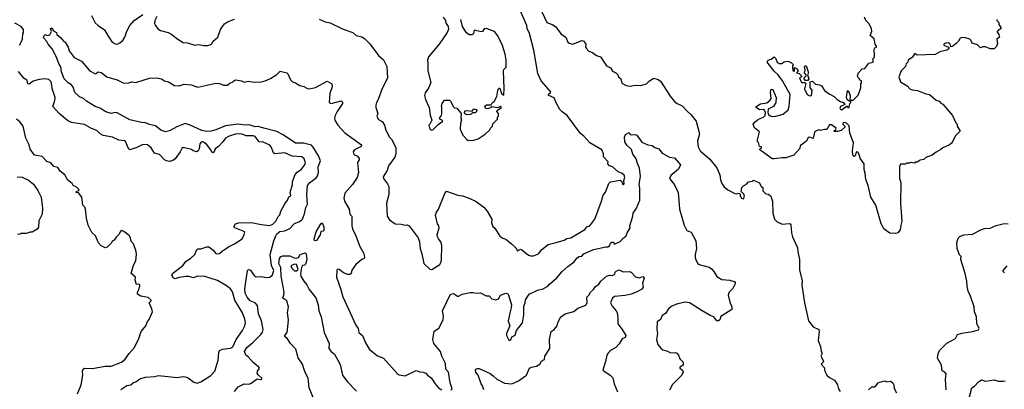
# Model space of a CAD drawing. Extents: x 2323203 to 2567568, y 883585 to 1022917.
# Tile 42 of 256: x 2389659 to 2399637, y 1003351 to 1007093. Entities that reach past the tile are written whole.
import ezdxf

# ---------------------------------------------------------------- set-up
doc = ezdxf.new("R2010")
doc.units = 0

msp = doc.modelspace()

# ---------------------------------------------------------------- linework, layer by layer
at = {"layer": '0CON10XD'}
for points in [[(2393733.8, 1004723.8), (2393754.3, 1004624.3), (2393815, 1004566.2), (2393836.7, 1004565), (2393916.1, 1004613.9), (2393927.5, 1004635), (2393933, 1004657), (2393935.8, 1004805.8), (2393928, 1004845), (2393901.2, 1004875), (2393892, 1004895), (2393890.8, 1004915), (2393910, 1004985), (2393905.7, 1005005.7), (2393891.2, 1005025), (2393873.8, 1005115), (2393881.2, 1005145), (2393903.6, 1005176.4), (2393966, 1005335), (2393985, 1005356), (2394100, 1005315), (2394145, 1005310), (2394215, 1005286.7), (2394285, 1005253.3), (2394362.5, 1005195), (2394396.7, 1005155), (2394442.5, 1005075), (2394440, 1005035), (2394455, 1005000), (2394473, 1004983), (2394525, 1004902.5), (2394555, 1004880), (2394585, 1004872.5), (2394643.8, 1004825), (2394686.2, 1004785), (2394704, 1004754), (2394735, 1004768.8), (2394745, 1004766.7), (2394815, 1004710), (2394835, 1004701.2), (2394865, 1004701.2), (2394915, 1004723.8), (2394951.2, 1004765), (2395015, 1004817.5), (2395094.2, 1004835.8), (2395175, 1004861.4), (2395205, 1004877.8), (2395245, 1004885.6), (2395385, 1004967.5), (2395405, 1004996), (2395435, 1005006.9), (2395485.6, 1005075), (2395554, 1005255), (2395570, 1005315), (2395595, 1005347.5), (2395627.5, 1005435), (2395645, 1005452.5), (2395745, 1005470), (2395760, 1005455), (2395770, 1005425), (2395775, 1005420), (2395785, 1005430), (2395782.5, 1005465), (2395790, 1005495), (2395785, 1005517.5), (2395765, 1005537.5), (2395725, 1005552.5), (2395665, 1005603.8), (2395635, 1005614), (2395620, 1005635), (2395622.5, 1005655), (2395576.2, 1005705), (2395576.2, 1005735), (2395557.5, 1005775), (2395437.1, 1005847.1), (2395375, 1005913.1), (2395340.6, 1005940.6), (2395206.5, 1006125), (2395155, 1006161.5), (2395132.5, 1006185), (2395095, 1006252.5), (2395075, 1006303.3), (2395022.2, 1006325), (2395015.6, 1006335), (2395039.4, 1006355), (2395039.4, 1006365), (2394942.5, 1006475), (2394908.7, 1006548.7), (2394870.4, 1006785), (2394826, 1006955), (2394800.8, 1007005), (2394797.9, 1007035), (2394724.2, 1007205)], [(2394901.1, 1007275), (2394999.4, 1007065), (2395055.4, 1007045.4), (2395092.2, 1007022.2), (2395145, 1006946.7), (2395193.3, 1006915), (2395213.8, 1006865), (2395226.7, 1006855), (2395265, 1006846.9), (2395355, 1006881.4), (2395370.9, 1006880.9), (2395397.5, 1006845), (2395393.8, 1006815), (2395398.8, 1006805), (2395426.3, 1006776.3), (2395465, 1006760), (2395505, 1006730), (2395545, 1006715.8), (2395605, 1006626.2), (2395645, 1006606.2), (2395665, 1006573.3), (2395700, 1006555), (2395720, 1006535), (2395727.5, 1006515), (2395751.2, 1006495), (2395761.7, 1006451.7), (2395805, 1006427.1), (2395845, 1006419.6), (2395895, 1006431.8), (2395945, 1006425.6), (2395965, 1006428.9), (2396011.2, 1006445), (2396040, 1006475), (2396085, 1006500), (2396128.5, 1006488.5), (2396151.4, 1006471.4), (2396250.3, 1006320.3), (2396294.5, 1006264.5), (2396321.2, 1006245), (2396372.1, 1006222.1), (2396425, 1006162.9), (2396460.8, 1006135), (2396514.4, 1006065), (2396547.3, 1005937.3), (2396526, 1005865), (2396536, 1005805), (2396554, 1005765), (2396652.1, 1005682.1), (2396722, 1005595), (2396752.4, 1005522.4), (2396760.9, 1005470.9), (2396774.4, 1005434.4), (2396795.8, 1005405.8), (2396835, 1005370), (2396905, 1005332.5), (2396925, 1005330), (2396948.3, 1005338.3), (2396960, 1005325), (2396960, 1005305), (2396970, 1005295), (2396970, 1005285), (2396995, 1005280), (2397002.5, 1005305), (2396997, 1005327), (2396970, 1005355), (2396977.5, 1005395), (2396995, 1005412.5), (2397025, 1005427.5), (2397045, 1005450), (2397085, 1005460), (2397095, 1005470), (2397155, 1005440), (2397173.3, 1005405), (2397190, 1005395), (2397191.2, 1005361.2), (2397221.7, 1005331.7), (2397247, 1005327), (2397270, 1005305), (2397286.7, 1005255), (2397292.5, 1005135), (2397307.5, 1005075), (2397335, 1005047.5), (2397385, 1005022.5), (2397455, 1005030), (2397466.4, 1005026.4), (2397473.3, 1005015), (2397478.8, 1004935), (2397488.8, 1004895), (2397540, 1004785), (2397542.9, 1004745), (2397561.1, 1004665), (2397561.1, 1004558.9), (2397587.6, 1004447.6), (2397586.2, 1004405), (2397612.7, 1004225), (2397652, 1004045), (2397700, 1003985), (2397756.7, 1003955), (2397760, 1003935), (2397751.2, 1003845), (2397773.3, 1003785), (2397780, 1003735), (2397786.2, 1003725), (2397786.2, 1003705), (2397776.2, 1003685), (2397803.3, 1003635), (2397802.5, 1003625), (2397782.5, 1003605), (2397811.7, 1003571.7), (2397818.8, 1003535), (2397836.7, 1003495), (2397865, 1003468.8), (2397915, 1003442.5), (2397945.8, 1003395), (2397956.2, 1003355), (2397975, 1003330)], [(2390385, 1007134.3), (2390423.3, 1007063.3), (2390455, 1007033.3), (2390519.1, 1006989.1), (2390554, 1006925), (2390595, 1006867.5), (2390625, 1006848.8), (2390650, 1006845), (2390675, 1006857.5), (2390705, 1006883.3), (2390724.3, 1006915.7), (2390743.3, 1006976.7), (2390775, 1007033.8), (2390820, 1007085), (2390906.2, 1007145)], [(2391048.8, 1007125), (2391029.2, 1007085), (2391024.2, 1007055), (2391033.4, 1007033.4), (2391060.2, 1007000.2), (2391085, 1006983.1), (2391164.2, 1006964.2), (2391191.4, 1006951.4), (2391260, 1006895), (2391315, 1006862), (2391358.6, 1006858.6), (2391434.2, 1006834.2), (2391475, 1006842.9), (2391525, 1006832.5), (2391565, 1006832), (2391602.5, 1006845), (2391620, 1006875), (2391668, 1006915), (2391694, 1006995), (2391713.8, 1007025), (2391735, 1007050), (2391765, 1007071.2), (2391835, 1007097.5)], [(2392695, 1007098.8), (2392755, 1007072.9), (2392805, 1007060), (2392936.8, 1006996.8), (2393035, 1006963.3), (2393067.5, 1006935), (2393125, 1006918.2), (2393152.7, 1006902.8), (2393208.2, 1006848.2), (2393295, 1006730), (2393345.9, 1006685.9), (2393379.1, 1006619.1), (2393387.5, 1006505), (2393329.2, 1006385), (2393291.1, 1006285), (2393273.5, 1006255), (2393267.5, 1006227.5), (2393268, 1006205), (2393287.5, 1006145), (2393278.6, 1006115), (2393281.1, 1006105), (2393295, 1006082.9), (2393330.9, 1006060.9), (2393356.7, 1006026.7), (2393369.2, 1005975), (2393405, 1005902.5), (2393426.2, 1005885), (2393469.7, 1005799.7), (2393470.5, 1005735), (2393459.1, 1005700.9), (2393397.7, 1005612.3), (2393383.3, 1005565), (2393343, 1005503), (2393343.9, 1005483.9), (2393385, 1005432.5), (2393398.8, 1005405), (2393400, 1005325), (2393374.3, 1005235), (2393382.5, 1005105), (2393405, 1005066), (2393465, 1005027.5), (2393525, 1005024.2), (2393565, 1005013.8), (2393585, 1005016.2), (2393605.7, 1005005.7), (2393696.2, 1004885), (2393710, 1004845), (2393716.2, 1004775), (2393733.8, 1004723.8)], [(2393949.5, 1007119.5), (2393970.7, 1007090.7), (2393980, 1007055), (2394000, 1007025), (2394003, 1006997), (2393990, 1006965), (2393910, 1006845), (2393802.7, 1006717.3), (2393790, 1006685), (2393796.2, 1006645), (2393793.8, 1006575), (2393823.6, 1006456.4), (2393800.7, 1006399.3), (2393766.4, 1006353.6), (2393761.2, 1006325), (2393770, 1006285), (2393808, 1006205), (2393817.3, 1006127.3), (2393833.8, 1006075), (2393815.5, 1006034.5), (2393803.8, 1006025), (2393814.2, 1005984.2), (2393836.1, 1005973.9), (2393845, 1005976.7), (2393898.3, 1006031.7), (2393946.2, 1006065), (2393943.3, 1006073.3), (2393921.8, 1006081.8), (2393912.5, 1006095), (2393932.5, 1006125), (2393937.5, 1006145), (2393937.5, 1006205), (2393932.5, 1006215), (2393940, 1006245), (2393965, 1006280), (2394015, 1006277.5), (2394025, 1006270), (2394055, 1006210), (2394065, 1006200), (2394088.3, 1006198.3), (2394132.5, 1006142.5), (2394130.4, 1006100.4), (2394136.7, 1006075), (2394127.5, 1006045), (2394123.3, 1005985), (2394150, 1005925), (2394185, 1005883.3), (2394205, 1005870), (2394256.4, 1005873.6), (2394305, 1005887.5), (2394376.4, 1005933.6), (2394425, 1005980), (2394430, 1005995), (2394450, 1006015), (2394455, 1006040), (2394500, 1006085), (2394500, 1006105), (2394510, 1006115), (2394510, 1006145), (2394493, 1006163), (2394497.5, 1006175), (2394540, 1006205), (2394525, 1006215.6), (2394521.2, 1006208.8), (2394499.4, 1006200.6), (2394445, 1006211.4), (2394422.3, 1006197.7), (2394395, 1006191.8), (2394378, 1006198), (2394372.7, 1006217.3), (2394388.5, 1006231.5), (2394437, 1006233), (2394448.1, 1006251.9), (2394467.5, 1006265), (2394492.5, 1006315), (2394503, 1006377), (2394515, 1006400), (2394525, 1006400), (2394542.5, 1006345), (2394565, 1006330), (2394567.1, 1006397.1), (2394560, 1006575), (2394565, 1006590), (2394587, 1006613), (2394588.8, 1006685), (2394580, 1006745), (2394551.7, 1006831.7), (2394505, 1006930), (2394470, 1006975), (2394385, 1007003.3), (2394365, 1007002.5), (2394347.5, 1006975), (2394335, 1006970), (2394263, 1006987), (2394257, 1006953), (2394245, 1006940), (2394215, 1006940), (2394185, 1006960), (2394147.5, 1007025), (2394130, 1007095)], [(2399560, 1007095), (2399560, 1007085), (2399580, 1007065), (2399580, 1007045), (2399600, 1007015), (2399600, 1007005), (2399575, 1006980), (2399560, 1006975), (2399580, 1006945), (2399587.5, 1006915), (2399560, 1006895), (2399567, 1006853), (2399557, 1006823), (2399535, 1006797.5), (2399495, 1006796.7), (2399445, 1006820), (2399420.7, 1006819.3), (2399395, 1006810), (2399365, 1006840), (2399310, 1006855), (2399297.5, 1006885), (2399286.1, 1006896.1), (2399245, 1006910), (2399215, 1006912.5), (2399190, 1006905), (2399172.5, 1006875), (2399147.7, 1006852.3), (2399116.1, 1006823.9), (2399095, 1006820), (2399087.5, 1006845), (2399075.9, 1006855.9), (2399055, 1006858.8), (2399035, 1006853.3), (2399023.3, 1006845), (2399023.3, 1006835), (2399070, 1006815), (2399077.5, 1006807.5), (2399075, 1006800), (2399055, 1006783.3), (2398985, 1006766.7), (2398935, 1006740), (2398755, 1006733.8), (2398735, 1006747.5), (2398725, 1006747.5), (2398705, 1006712.5), (2398662.5, 1006685), (2398660, 1006665), (2398643, 1006647), (2398635, 1006620), (2398593, 1006577), (2398567.5, 1006515), (2398583.6, 1006463.6), (2398653.6, 1006423.6), (2398680, 1006395), (2398703, 1006383), (2398757, 1006377), (2398843, 1006343), (2398877, 1006337), (2398945, 1006280), (2398975, 1006267.5), (2398995, 1006247.5), (2399015, 1006237.5), (2399112.5, 1006125), (2399145, 1006050), (2399160, 1006035), (2399160, 1006015), (2399190, 1005965), (2399137.5, 1005915), (2399112.5, 1005855), (2399099.3, 1005840.7), (2399080, 1005825), (2399015, 1005797.5), (2398995, 1005777.5), (2398945, 1005752.5), (2398905, 1005722.5), (2398843, 1005697), (2398821.7, 1005678.3), (2398785, 1005670), (2398755, 1005650), (2398735, 1005650), (2398725, 1005640), (2398685, 1005647.5), (2398675, 1005640), (2398645, 1005640), (2398635, 1005630), (2398585, 1005630), (2398573, 1005607), (2398573.3, 1005485), (2398587.5, 1005445), (2398583.8, 1005235), (2398598.3, 1005051.7), (2398587, 1005013), (2398582.5, 1004965), (2398556.4, 1004933.6), (2398535, 1004927.5), (2398475, 1004932.5), (2398420.7, 1004970.7), (2398390, 1005025), (2398336.4, 1005216.4), (2398282.5, 1005295), (2398256.2, 1005415), (2398233.3, 1005475), (2398228.3, 1005538.3), (2398217, 1005577), (2398216.7, 1005635), (2398180, 1005685), (2398160, 1005745), (2398145, 1005760), (2398135, 1005750), (2398126, 1005714), (2398115, 1005708.8), (2398102.5, 1005722.5), (2398100, 1005765), (2398107.5, 1005845), (2398070, 1005945), (2398065, 1006020), (2398037, 1006047), (2398015, 1006052.5), (2398000, 1006045), (2398000, 1006035), (2398020, 1006015), (2398020, 1006005), (2397985, 1005970), (2397945, 1005960), (2397915, 1005960), (2397910, 1005965), (2397928.3, 1005981.7), (2397932.5, 1005995), (2397885, 1006030), (2397865, 1006030), (2397837.5, 1005982.5), (2397815, 1005982.5), (2397775, 1005970), (2397755, 1005977.5), (2397735, 1005967.5), (2397713.3, 1005955), (2397698.3, 1005891.7), (2397665, 1005903.8), (2397650.3, 1005899.7), (2397631.2, 1005865), (2397570.6, 1005819.4), (2397561.2, 1005785), (2397505, 1005722.5), (2397423, 1005693), (2397385, 1005696.2), (2397305, 1005683.3), (2397285, 1005686.2), (2397160, 1005775), (2397161.7, 1005788.3), (2397176.4, 1005793.6), (2397177.5, 1005805), (2397155, 1005810), (2397145, 1005850), (2397132.5, 1005865), (2397157, 1005957), (2397105, 1006000), (2397093.3, 1006035), (2397110.7, 1006059.3), (2397144.2, 1006085.8), (2397195, 1006106.2), (2397213.8, 1006125), (2397216.2, 1006155), (2397205, 1006176.7), (2397195, 1006183.8), (2397155, 1006180), (2397122.5, 1006205), (2397122.5, 1006215), (2397165, 1006241.2), (2397229.1, 1006250.9), (2397261.2, 1006275), (2397273.8, 1006295), (2397267.5, 1006355), (2397275, 1006390), (2397290, 1006385), (2397323.3, 1006305), (2397320, 1006255), (2397296.7, 1006215), (2397245, 1006186.7), (2397239.2, 1006155), (2397247.5, 1006135), (2397265, 1006120), (2397285, 1006114.3), (2397322.7, 1006117.3), (2397395, 1006138), (2397447.8, 1006182.2), (2397458.1, 1006215), (2397466.7, 1006335), (2397388.8, 1006475), (2397345, 1006536.2), (2397305, 1006573.3), (2397233, 1006663), (2397245, 1006682.5), (2397275, 1006693.8), (2397303.6, 1006716.4), (2397319.5, 1006705), (2397333.8, 1006665), (2397355, 1006650), (2397379.3, 1006650.7), (2397405, 1006667.5), (2397435, 1006672.5), (2397451.7, 1006671.7), (2397480, 1006655), (2397500, 1006635), (2397490, 1006625), (2397490, 1006605), (2397495, 1006580), (2397505, 1006570), (2397510, 1006575), (2397511.7, 1006608.3), (2397537.5, 1006595), (2397547.5, 1006572.5), (2397530, 1006555), (2397558.3, 1006548.3), (2397580, 1006525), (2397580, 1006515), (2397562.5, 1006505), (2397577.5, 1006465), (2397585, 1006457.5), (2397615, 1006457.5), (2397626.2, 1006446.2), (2397612, 1006395), (2397637.5, 1006335), (2397665, 1006323.3), (2397682.5, 1006327.5), (2397690, 1006375), (2397668.3, 1006408.3), (2397670, 1006465), (2397691.7, 1006471.7), (2397725, 1006440), (2397765, 1006432.5), (2397785, 1006422.5), (2397816, 1006376), (2397861.7, 1006341.7), (2397912.5, 1006315), (2397943.8, 1006283.8), (2397976.2, 1006266.2), (2397995, 1006257.5), (2398005, 1006260), (2398020, 1006235), (2397976, 1006214), (2397971.2, 1006198.8), (2397976.7, 1006185), (2397995, 1006184.4), (2398045, 1006220), (2398050, 1006205), (2398065, 1006203.3), (2398070, 1006245), (2398080, 1006255), (2398081.7, 1006278.3), (2398105, 1006280), (2398155, 1006330), (2398182.5, 1006405), (2398182.5, 1006445), (2398190, 1006455), (2398190, 1006475), (2398170, 1006485), (2398170, 1006495), (2398153, 1006513), (2398150, 1006525), (2398160, 1006555), (2398195, 1006597.5), (2398225, 1006600), (2398265, 1006652.5), (2398307.5, 1006665), (2398307, 1006687), (2398300, 1006695), (2398320, 1006715), (2398322.5, 1006725), (2398317.5, 1006795), (2398325, 1006810), (2398340, 1006815), (2398340, 1006825), (2398327.5, 1006845), (2398318.3, 1006898.3), (2398276.7, 1006935), (2398293, 1006977), (2398290, 1007005), (2398262.5, 1007055), (2398232.5, 1007085), (2398218.3, 1007118.3)], [(2389657.5, 1006835), (2389687, 1006893), (2389690, 1006955), (2389697.5, 1006965), (2389695.8, 1006995), (2389673.8, 1007025), (2389609.1, 1007059.1)], [(2391835, 1003327.5), (2391873.8, 1003375), (2391935, 1003406), (2391983.6, 1003403.6), (2392005, 1003412), (2392065, 1003456.2), (2392095, 1003450), (2392112.5, 1003455), (2392112.5, 1003465), (2392075, 1003497.5), (2392066.7, 1003515), (2392068.8, 1003535), (2392088, 1003565), (2392083.8, 1003575), (2392025, 1003621.4), (2391975, 1003679.2), (2391951.4, 1003695), (2391937.8, 1003735), (2391958.9, 1003775), (2392021.4, 1003825), (2392103.3, 1003906.7), (2392119.6, 1003930.4), (2392124.6, 1003955), (2392110.4, 1004045), (2392078.7, 1004115), (2392069.6, 1004199.6), (2392045.3, 1004225.3), (2391995, 1004245.6), (2391962.9, 1004285), (2391945.3, 1004325), (2391941.9, 1004368.1), (2391967.7, 1004552.3), (2391977.5, 1004562.5), (2391995, 1004559.4), (2392035, 1004501.9), (2392055, 1004490), (2392105, 1004492.3), (2392155, 1004482.1), (2392195, 1004487.8), (2392221.2, 1004508.8), (2392234.7, 1004555), (2392211.9, 1004605), (2392196.9, 1004715), (2392235.6, 1004854.4), (2392253.6, 1004906.4), (2392266.2, 1004925), (2392295, 1004949.2), (2392345, 1004955.6), (2392395, 1004978.6), (2392445, 1005030.8), (2392486.2, 1005045), (2392515, 1005063.1), (2392523.1, 1005075), (2392545, 1005128), (2392557.6, 1005192.4), (2392575.4, 1005225), (2392568.6, 1005325), (2392575, 1005412.9), (2392595, 1005440.3), (2392665, 1005495.9), (2392676.6, 1005513.4), (2392686.1, 1005546.1), (2392682.1, 1005605), (2392707.7, 1005665), (2392687.8, 1005715), (2392634.1, 1005804.1), (2392615, 1005823.4), (2392535, 1005844.5), (2392453.6, 1005843.6), (2392327.6, 1005927.6), (2392265, 1005961.9), (2392134.1, 1005994.1), (2392075, 1006011.4), (2392045, 1006008.9), (2391985, 1006027.2), (2391945, 1006023.9), (2391875.2, 1006035.2), (2391745, 1006019.7), (2391645, 1005977.5), (2391595, 1005964.1), (2391555, 1005961.5), (2391505, 1005970), (2391386.8, 1006026.8), (2391335, 1006041.9), (2391251.8, 1006008.2), (2391185, 1005970.4), (2391135, 1005959.4), (2391088, 1005975), (2391035, 1006019.2), (2390975, 1006033.2), (2390935, 1006050), (2390891.8, 1006051.8), (2390775, 1006080), (2390645, 1006150), (2390625, 1006152.2), (2390585, 1006143.1), (2390552.9, 1006152.9), (2390524, 1006165), (2390475, 1006198.2), (2390425, 1006214.4), (2390335, 1006269.4), (2390305, 1006297.1), (2390265, 1006313.1), (2390217.1, 1006355), (2390199.4, 1006409.4), (2390185, 1006433.3), (2390150, 1006455), (2390110, 1006495), (2390082.5, 1006565), (2390076.2, 1006615), (2390055, 1006650), (2390029.5, 1006719.5), (2389987.5, 1006797.5), (2389947.5, 1006845), (2389933, 1006873), (2389902.5, 1006905), (2389900, 1006915), (2389915, 1006942.5), (2389945, 1006932.5), (2389965, 1006940), (2389982.5, 1006975), (2389972.5, 1007007.5), (2389985, 1007007.5), (2390001.7, 1006981.7), (2390030, 1006965), (2390033.8, 1006943.8), (2390073, 1006913), (2390105, 1006872.5), (2390120, 1006865), (2390148.8, 1006815), (2390159.3, 1006779.3), (2390211.7, 1006711.7), (2390285, 1006673.3), (2390362.4, 1006582.4), (2390377, 1006573), (2390425, 1006546.2), (2390435, 1006547.5), (2390455, 1006566), (2390485, 1006558.8), (2390543.2, 1006513.2), (2390645, 1006484.3), (2390715, 1006450), (2390765, 1006453.8), (2390795, 1006463.8), (2390835, 1006458.8), (2390975, 1006502), (2391045, 1006506), (2391095, 1006494.3), (2391125, 1006474), (2391165, 1006465.6), (2391225.9, 1006425.9), (2391275, 1006423.8), (2391325, 1006440), (2391397, 1006433), (2391465, 1006410.8), (2391645, 1006450.8), (2391685, 1006448.8), (2391725, 1006428.8), (2391765, 1006430), (2391792.5, 1006455), (2391815, 1006460), (2391827.5, 1006475), (2391845, 1006483.3), (2391905, 1006473.3), (2391935, 1006462), (2391975, 1006472), (2392035, 1006462), (2392105, 1006464), (2392145, 1006473.8), (2392201.7, 1006498.3), (2392265, 1006540), (2392297, 1006573), (2392365, 1006556), (2392376.2, 1006545), (2392403.8, 1006485), (2392424.2, 1006464.2), (2392453.6, 1006453.6), (2392496.1, 1006426.1), (2392537.3, 1006417.3), (2392575, 1006396.2), (2392595.8, 1006394.2), (2392655, 1006406), (2392775, 1006470), (2392823.3, 1006445), (2392824, 1006415), (2392800, 1006345), (2392796.4, 1006256.4), (2392815, 1006244), (2392915, 1006271.2), (2392926.7, 1006265), (2392930, 1006255), (2392930, 1006245), (2392875.6, 1006165), (2392856.4, 1006125), (2392849.5, 1006095), (2392852.2, 1006075), (2392883.3, 1006025), (2392955, 1005947.5), (2393122.5, 1005825), (2393119.3, 1005810.7), (2393050, 1005775), (2393036.7, 1005755), (2393045, 1005727.5), (2393082.3, 1005712.3), (2393098, 1005688), (2393098.8, 1005675), (2393082.7, 1005647.3), (2393092.2, 1005547.8), (2393078.2, 1005495), (2393031.8, 1005425), (2392955, 1005335.6), (2392942.1, 1005285), (2392950.5, 1005255), (2392996.9, 1005175), (2393005.7, 1005125.7), (2393025.8, 1005105), (2393026, 1005005), (2393032, 1004975), (2393066.2, 1004905), (2393106.4, 1004796.4), (2393147.5, 1004725), (2393152.5, 1004685), (2393150, 1004675), (2393125, 1004666.7), (2393065, 1004613.8), (2393024.5, 1004555.5), (2393018.8, 1004525), (2393005.7, 1004514.3), (2392985, 1004513.8), (2392939.6, 1004529.6), (2392895, 1004563.5), (2392884.3, 1004565.7), (2392874.1, 1004555.9), (2392868, 1004485), (2392910.4, 1004370.4), (2392934.4, 1004285.6), (2393065, 1004001.2), (2393087.1, 1003965), (2393094.5, 1003924.5), (2393131.4, 1003895), (2393163, 1003823), (2393203.3, 1003755), (2393285, 1003691.2), (2393346, 1003665), (2393485, 1003510), (2393505, 1003496.7), (2393565, 1003486.7), (2393675, 1003542), (2393715, 1003526.9), (2393747.5, 1003525), (2393774.1, 1003514.1), (2393790, 1003495), (2393828, 1003468), (2393868, 1003405), (2393902.5, 1003365), (2393936.1, 1003346.1)], [(2397645, 1006477.5), (2397619.3, 1006479.3), (2397610, 1006495), (2397610, 1006505), (2397627.5, 1006525), (2397627.5, 1006535), (2397613.3, 1006555), (2397620, 1006585), (2397611.2, 1006615), (2397615, 1006627.5), (2397627.5, 1006625), (2397651.2, 1006555), (2397642.5, 1006535), (2397657.5, 1006495), (2397645, 1006477.5)], [(2390685, 1003350), (2390745, 1003390), (2390785, 1003396.2), (2390811.2, 1003418.8), (2390835, 1003428), (2390875, 1003455.8), (2390935, 1003472.2), (2391025, 1003481.5), (2391065, 1003488.9), (2391255, 1003469.6), (2391315, 1003478.9), (2391335, 1003476.5), (2391365, 1003465.5), (2391425, 1003424.5), (2391456.5, 1003413.5), (2391495, 1003426.2), (2391595, 1003490.8), (2391635, 1003536), (2391671.4, 1003645), (2391675.8, 1003724.2), (2391684.2, 1003745), (2391713.4, 1003756.6), (2391795, 1003768.8), (2391818.9, 1003781.1), (2391853.4, 1003856.6), (2391918, 1003945), (2391940, 1003995), (2391945.5, 1004024.5), (2391941.7, 1004061.7), (2391918.1, 1004125), (2391840, 1004255), (2391815, 1004338), (2391795, 1004366.9), (2391755, 1004400), (2391737.2, 1004407.2), (2391663.7, 1004453.7), (2391535, 1004493.5), (2391464.4, 1004495.6), (2391415, 1004479.2), (2391375, 1004492), (2391345, 1004492.5), (2391275.6, 1004484.4), (2391235, 1004470), (2391218.8, 1004475), (2391198.8, 1004505), (2391208.8, 1004525), (2391310.8, 1004605), (2391345, 1004649.2), (2391392.4, 1004677.6), (2391434.3, 1004715), (2391455, 1004766.2), (2391465, 1004774), (2391495, 1004774.3), (2391555, 1004792.5), (2391575, 1004792), (2391620, 1004760), (2391645, 1004726.2), (2391668.3, 1004721.7), (2391685, 1004726.7), (2391709.7, 1004750.3), (2391775, 1004793.8), (2391835, 1004823.3), (2391912.5, 1004875), (2391935, 1004916.7), (2391938.6, 1004945), (2391840, 1004985), (2391830, 1004995), (2391845, 1005026.7), (2391875, 1005038), (2392009.4, 1005039.4), (2392105, 1005020.3), (2392195, 1005010.9), (2392225, 1005022.7), (2392255, 1005052.7), (2392278, 1005102), (2392295, 1005118.9), (2392306.5, 1005153.5), (2392345, 1005227.5), (2392372.5, 1005265), (2392385, 1005300), (2392405, 1005310), (2392401.2, 1005345), (2392423, 1005423), (2392423.6, 1005456.4), (2392448.8, 1005525), (2392470.9, 1005549.1), (2392515, 1005581.2), (2392545, 1005620), (2392553.6, 1005643.6), (2392540.8, 1005685), (2392516.7, 1005705), (2392420.2, 1005710.2), (2392345, 1005745.6), (2392243.8, 1005735), (2392230, 1005745), (2392208.1, 1005805), (2392195, 1005822), (2392125, 1005852.5), (2392086.6, 1005856.6), (2392045, 1005910), (2392025, 1005917.9), (2391955, 1005918.1), (2391914.5, 1005934.5), (2391875, 1005938.9), (2391845, 1005935.5), (2391780, 1005915), (2391744, 1005895), (2391715.8, 1005855), (2391671.7, 1005808.3), (2391640, 1005785), (2391630, 1005755), (2391615, 1005746.7), (2391605, 1005753.3), (2391596.7, 1005775), (2391552.7, 1005832.7), (2391515, 1005856), (2391496.1, 1005853.9), (2391483.8, 1005835), (2391475.8, 1005784.2), (2391466.7, 1005765), (2391455, 1005756.7), (2391415, 1005766.2), (2391398.3, 1005778.3), (2391315, 1005798.8), (2391301.2, 1005788.8), (2391284.3, 1005755), (2391234.6, 1005685.4), (2391210.7, 1005669.3), (2391175, 1005659.2), (2391145, 1005662.9), (2391125, 1005673.3), (2391075, 1005729.4), (2391025, 1005742.5), (2390992, 1005795), (2390952.5, 1005825), (2390905, 1005828), (2390845, 1005799.2), (2390775, 1005776.7), (2390765, 1005782.5), (2390727.3, 1005867.3), (2390665, 1005873.8), (2390597.5, 1005905), (2390505, 1005920), (2390475, 1005936.2), (2390439.8, 1005969.8), (2390385, 1005990.8), (2390315, 1006031.5), (2390182.4, 1006052.4), (2390143.7, 1006073.7), (2390058.8, 1006145), (2389996.2, 1006215), (2390014.6, 1006275.4), (2390016.9, 1006305), (2389990, 1006385), (2389977.1, 1006465), (2389955, 1006488.8), (2389915, 1006495.8), (2389855, 1006487.5), (2389795, 1006471.2), (2389755, 1006442), (2389740, 1006445), (2389735, 1006476.7), (2389702.3, 1006502.3), (2389645, 1006570)], [(2398065, 1006270), (2398047, 1006277), (2398038.8, 1006305), (2398045, 1006360), (2398055, 1006377.5), (2398073.3, 1006325), (2398071.7, 1006278.3), (2398065, 1006270)], [(2394185, 1006130.9), (2394175.2, 1006135.2), (2394167, 1006147), (2394171.1, 1006168.9), (2394185, 1006173.9), (2394242.5, 1006167.5), (2394260.1, 1006189.9), (2394285.2, 1006185.2), (2394290.5, 1006175), (2394284.4, 1006155.6), (2394275, 1006150.2), (2394248.9, 1006151.1), (2394235, 1006135.3), (2394225, 1006134.7), (2394185, 1006130.9)], [(2390242.9, 1003305), (2390281.8, 1003395), (2390300, 1003495), (2390293.8, 1003535), (2390300.6, 1003555), (2390315, 1003564.3), (2390397.6, 1003562.4), (2390524.5, 1003585.5), (2390585, 1003583.5), (2390690, 1003625), (2390727.5, 1003655), (2390767.5, 1003715), (2390822.5, 1003775), (2390867.5, 1003865), (2390890, 1003935), (2390936.1, 1003993.9), (2390953.9, 1004036.1), (2390970.7, 1004059.3), (2391003.3, 1004135), (2390996.7, 1004165), (2390970, 1004225), (2390990, 1004245), (2390992.5, 1004255), (2390960.7, 1004280.7), (2390885, 1004293.8), (2390853.3, 1004315), (2390851.2, 1004335), (2390867.7, 1004362.3), (2390875.8, 1004395), (2390875, 1004410), (2390863.6, 1004416.4), (2390841.7, 1004411.7), (2390827.5, 1004455), (2390832.5, 1004485), (2390788.8, 1004525), (2390811.2, 1004608.8), (2390835, 1004650), (2390843.3, 1004715), (2390840, 1004745), (2390813.3, 1004825), (2390792.5, 1004845), (2390783.3, 1004865), (2390782.5, 1004885), (2390769.3, 1004909.3), (2390715, 1004950), (2390695, 1004957.5), (2390680.7, 1004949.3), (2390663, 1004917), (2390635, 1004892.5), (2390617.7, 1004862.3), (2390595, 1004850), (2390590, 1004835), (2390545, 1004790), (2390525, 1004782.5), (2390483.6, 1004803.6), (2390457.5, 1004835), (2390427.5, 1004905), (2390389.3, 1004939.3), (2390351.2, 1005011.2), (2390334.4, 1005085), (2390326.1, 1005176.1), (2390320, 1005195), (2390300, 1005215), (2390290, 1005295), (2390255, 1005340), (2390232.5, 1005345), (2390235, 1005357.5), (2390260, 1005365), (2390257.5, 1005375), (2390230.7, 1005400.7), (2390200, 1005415), (2390190, 1005435), (2390145, 1005470), (2390115, 1005522.5), (2390070, 1005560), (2390045, 1005597.5), (2390005, 1005607.5), (2389975, 1005642.5), (2389935, 1005657.5), (2389885, 1005707.5), (2389807.5, 1005722.5), (2389765, 1005783.8), (2389755.7, 1005825), (2389720.8, 1005895), (2389694.2, 1006015), (2389659.7, 1006059.7), (2389626.7, 1006085)], [(2395600, 1004795), (2395620, 1004795), (2395635, 1004803.8), (2395645, 1004830), (2395658.3, 1004841.7), (2395675, 1004840), (2395683.6, 1004823.6), (2395693, 1004823), (2395745, 1004847.5), (2395770.5, 1004879.5), (2395804.1, 1004905.9), (2395814.3, 1004935.7), (2395843.8, 1004985), (2395843.3, 1005005), (2395871.2, 1005105), (2395874, 1005135), (2395908.5, 1005185), (2395943.6, 1005265), (2395943.7, 1005383.7), (2395937.3, 1005427.3), (2395950.9, 1005505), (2395940.4, 1005590.4), (2395918.6, 1005638.6), (2395907.6, 1005685), (2395871.7, 1005731.7), (2395858.3, 1005778.3), (2395811.7, 1005821.7), (2395791.2, 1005855), (2395786.7, 1005905), (2395798.8, 1005931.2), (2395835, 1005950), (2395842.5, 1005935), (2395855, 1005927.5), (2395895, 1005932.5), (2395913.6, 1005923.6), (2395964.2, 1005854.2), (2396025, 1005826.7), (2396069.5, 1005819.5), (2396095, 1005800), (2396135, 1005786.2), (2396170.5, 1005740.5), (2396183.8, 1005733.8), (2396245, 1005700), (2396295, 1005693.8), (2396356.7, 1005625), (2396335, 1005581.2), (2396256.7, 1005515), (2396243.8, 1005485), (2396295, 1005420), (2396331.9, 1005345), (2396346.7, 1005175), (2396391.4, 1005011.4), (2396420, 1004960), (2396465, 1004942.5), (2396511.2, 1004855), (2396517.7, 1004777.7), (2396504.2, 1004715.8), (2396504, 1004685), (2396511.7, 1004661.7), (2396531.2, 1004625), (2396543.3, 1004615), (2396645, 1004587.5), (2396670.5, 1004570.5), (2396693.8, 1004545), (2396724.3, 1004494.3), (2396773, 1004463), (2396855, 1004456), (2396908.3, 1004438.3), (2396910.3, 1004419.7), (2396887.1, 1004372.9), (2396847, 1004333), (2396836.9, 1004305), (2396853.6, 1004233.6), (2396876.7, 1004185), (2396875, 1004160), (2396763.6, 1004086.4), (2396752.5, 1004055), (2396740, 1004045), (2396723.9, 1004043.9), (2396693, 1004083), (2396655, 1004097.5), (2396575, 1004144), (2396465, 1004216.9), (2396445, 1004226.9), (2396405, 1004231.9), (2396325, 1004217.8), (2396260.3, 1004189.7), (2396233.8, 1004165), (2396203, 1004117), (2396170.7, 1004099.3), (2396153, 1004057), (2396118.8, 1004035), (2396115.9, 1003955.9), (2396120.8, 1003915), (2396111.9, 1003855), (2396126.2, 1003805), (2396155, 1003766.7), (2396175, 1003751.2), (2396225, 1003736.7), (2396255, 1003719.2), (2396305, 1003722.5), (2396317.6, 1003717.6), (2396336, 1003695), (2396349.3, 1003659.3), (2396382.5, 1003625), (2396383.3, 1003595), (2396347.5, 1003575), (2396347.5, 1003565), (2396375.4, 1003545.4), (2396382.3, 1003525), (2396367.7, 1003492.3), (2396343.2, 1003466.8), (2396275, 1003398), (2396245, 1003341.2)], [(2389631.7, 1005501.7), (2389685, 1005497.5), (2389748.3, 1005468.3), (2389799.3, 1005429.3), (2389842.5, 1005365), (2389877.5, 1005295), (2389890, 1005185), (2389886.7, 1005125), (2389853.6, 1005056.4), (2389847.7, 1004992.3), (2389835, 1004972.5), (2389785, 1004942.5), (2389765, 1004942.5), (2389725, 1004927.5), (2389675, 1004930), (2389665, 1004922.5), (2389635, 1004920)], [(2392655, 1004853.1), (2392645, 1004858.8), (2392643.9, 1004875), (2392662.2, 1004945), (2392708.8, 1005025), (2392725, 1005036.7), (2392739.2, 1004995), (2392739.5, 1004960.5), (2392735, 1004952.5), (2392710.7, 1004949.3), (2392703.6, 1004916.4), (2392665, 1004858), (2392655, 1004853.1)], [(2399047.3, 1003345), (2399042.4, 1003455), (2399046.1, 1003506.1), (2399035, 1003523.3), (2399008.1, 1003538.1), (2399000.9, 1003595), (2398959.2, 1003665), (2398965, 1003710), (2398980, 1003745), (2399055, 1003818.8), (2399141.2, 1003865), (2399161.2, 1003905), (2399205, 1003919.1), (2399315, 1003937.4), (2399375, 1003954.6), (2399382, 1003965), (2399358.8, 1004018.8), (2399354.2, 1004085), (2399334.3, 1004135), (2399332.5, 1004185), (2399294.3, 1004295), (2399268.9, 1004345), (2399259.5, 1004395), (2399258.5, 1004445), (2399241.4, 1004525), (2399197.5, 1004665), (2399200, 1004695), (2399184, 1004714), (2399158.5, 1004775), (2399154.5, 1004835), (2399170.2, 1004879.8), (2399185, 1004898.6), (2399225, 1004915.8), (2399315, 1004922), (2399405, 1004968.9), (2399435, 1004977.8), (2399495, 1004982.1), (2399555, 1005008.8), (2399635, 1005030), (2399675, 1005027.5)], [(2394027.7, 1003342.3), (2394040, 1003355), (2394019.5, 1003415), (2394002.9, 1003522.9), (2393976.9, 1003555), (2393972.3, 1003612.3), (2393935.5, 1003685), (2393922.8, 1003735), (2393854.6, 1003815), (2393844.2, 1003855), (2393860.3, 1003939.7), (2393905, 1003970.8), (2393949.1, 1004055), (2393954.4, 1004095), (2393944, 1004145), (2394023.3, 1004315), (2394055, 1004320.8), (2394095, 1004293.3), (2394105, 1004293.3), (2394142.5, 1004315), (2394225, 1004332.5), (2394255, 1004332.5), (2394285, 1004323.3), (2394327, 1004327), (2394385, 1004298), (2394415, 1004295.7), (2394445, 1004268), (2394485, 1004256.2), (2394511.7, 1004268.3), (2394532.5, 1004305), (2394585, 1004323.3), (2394605, 1004316.7), (2394611.2, 1004305), (2394641.4, 1004205), (2394640.8, 1004175), (2394625, 1004122.5), (2394608.1, 1004045), (2394626.1, 1003993.9), (2394592.5, 1003915), (2394592.5, 1003895), (2394615, 1003850), (2394625, 1003847.5), (2394635, 1003853.3), (2394647, 1003883), (2394679.7, 1003900.3), (2394693.9, 1003946.1), (2394752.9, 1004025), (2394766.8, 1004103.2), (2394768.1, 1004191.9), (2394781.2, 1004225), (2394784.1, 1004255.9), (2394820, 1004315), (2394905.9, 1004354.1), (2394965, 1004368), (2395012.5, 1004395), (2395026.7, 1004415), (2395100.6, 1004479.4), (2395157.1, 1004545), (2395212.9, 1004595), (2395278.9, 1004641.1), (2395305, 1004678), (2395325, 1004694.2), (2395355, 1004697.5), (2395376.7, 1004723.3), (2395475, 1004767.1), (2395600, 1004795)], [(2392633.7, 1003266.3), (2392592.7, 1003365), (2392583.6, 1003465), (2392553.5, 1003515), (2392541.4, 1003551.4), (2392524.6, 1003605), (2392480.5, 1003670.5), (2392458.6, 1003758.6), (2392404, 1003815), (2392373.3, 1003863.3), (2392345.5, 1003885), (2392344.4, 1003895), (2392367.9, 1003925), (2392377.3, 1003985), (2392382.1, 1004055), (2392373.1, 1004125), (2392384.4, 1004185), (2392365.3, 1004245.3), (2392324, 1004275), (2392336.5, 1004305), (2392339.1, 1004335), (2392308.7, 1004495), (2392304.1, 1004584.1), (2392283.5, 1004625), (2392293.1, 1004676.9), (2392305, 1004696.2), (2392326.4, 1004703.6), (2392395, 1004703.8), (2392440.8, 1004680.8), (2392465, 1004679.4), (2392485, 1004686.2), (2392502.5, 1004717.5), (2392552.5, 1004732.5), (2392562.1, 1004722.1), (2392567.8, 1004662.2), (2392555, 1004617.5), (2392545, 1004607.5), (2392524.2, 1004605.8), (2392516, 1004585), (2392504, 1004525), (2392508.8, 1004495), (2392538.8, 1004445), (2392570, 1004410), (2392592.4, 1004362.4), (2392658.7, 1004278.7), (2392682.5, 1004205), (2392690, 1004145), (2392714.1, 1004084.1), (2392745.8, 1003925), (2392794, 1003815), (2392793.1, 1003765), (2392815, 1003732), (2392848.6, 1003705), (2392884.3, 1003645), (2392905, 1003602.5), (2392931.2, 1003495), (2392978.6, 1003428.6), (2393073.1, 1003333.1)], [(2392465, 1004549.4), (2392479.4, 1004565), (2392462.9, 1004612.9), (2392445, 1004618), (2392414.5, 1004605.5), (2392408, 1004595), (2392415, 1004576.2), (2392445, 1004551.2), (2392465, 1004549.4)], [(2399639.1, 1004529.1), (2399626.2, 1004545), (2399626.2, 1004555), (2399665, 1004600)], [(2394361.5, 1003345), (2394349.4, 1003385), (2394334.7, 1003405), (2394305.4, 1003495.4), (2394281.2, 1003525), (2394279.4, 1003545), (2394285.5, 1003555), (2394298.2, 1003561.8), (2394315, 1003560.8), (2394425, 1003510.5), (2394457.5, 1003487.5), (2394495, 1003454.5), (2394572.9, 1003412.9), (2394646.2, 1003406.2), (2394715, 1003436.7), (2394785, 1003486), (2394794, 1003495), (2394823.8, 1003565), (2394845, 1003576.5), (2394895, 1003586.7), (2394930, 1003605), (2394947.5, 1003635), (2394978, 1003652), (2394980, 1003685), (2395030.8, 1003765), (2395028.6, 1003855), (2395045, 1003937.5), (2395075, 1003956.2), (2395105, 1003992.5), (2395112.5, 1004025), (2395139.7, 1004080.3), (2395185, 1004114.2), (2395275, 1004140), (2395315, 1004174), (2395396.8, 1004203.2), (2395408.8, 1004225), (2395406.2, 1004285), (2395428, 1004305), (2395444.2, 1004335), (2395475, 1004361.2), (2395491.7, 1004388.3), (2395526.7, 1004415), (2395547.5, 1004445), (2395606.7, 1004495), (2395635, 1004506), (2395667.8, 1004502.2), (2395688.8, 1004515), (2395694.1, 1004535.9), (2395705, 1004547.5), (2395735, 1004560), (2395775, 1004540), (2395833.6, 1004543.6), (2395855, 1004536.7), (2395900.5, 1004490.5), (2395935, 1004480.8), (2395975, 1004492), (2395985.6, 1004475), (2395971.4, 1004425), (2395976, 1004385), (2395963.8, 1004365), (2395915, 1004336.5), (2395855, 1004313.4), (2395795, 1004301.6), (2395685, 1004291.5), (2395667.8, 1004275), (2395647.8, 1004235), (2395646.9, 1004225), (2395664, 1004194), (2395704.3, 1004145), (2395711.9, 1004125), (2395721.9, 1004075), (2395719.2, 1004015), (2395765, 1003957.5), (2395800, 1003895), (2395795, 1003873.8), (2395765, 1003861.2), (2395735, 1003810), (2395700.8, 1003775), (2395645.4, 1003744.6), (2395617.5, 1003715), (2395607.1, 1003695), (2395595, 1003632.5), (2395566.7, 1003545), (2395642.7, 1003492.7), (2395668.3, 1003468.3), (2395682.5, 1003405), (2395717.5, 1003325)], [(2398260, 1003345), (2398295, 1003376.2), (2398317.5, 1003377.5), (2398333.9, 1003386.1), (2398357.5, 1003415), (2398375, 1003423.3), (2398425, 1003436.2), (2398445, 1003427.5), (2398485, 1003432.5), (2398506.2, 1003415), (2398516.2, 1003395), (2398520.5, 1003360.5), (2398543.8, 1003315)], [(2399284.3, 1003275.7), (2399307.5, 1003365), (2399335, 1003382.5), (2399375, 1003426.7), (2399405, 1003446.2), (2399445, 1003432.5), (2399535, 1003446.2), (2399575, 1003432.5), (2399625, 1003434.3), (2399645, 1003437.5)]]:
    msp.add_lwpolyline(points, dxfattribs=at)

doc.saveas('drawing.dxf')
